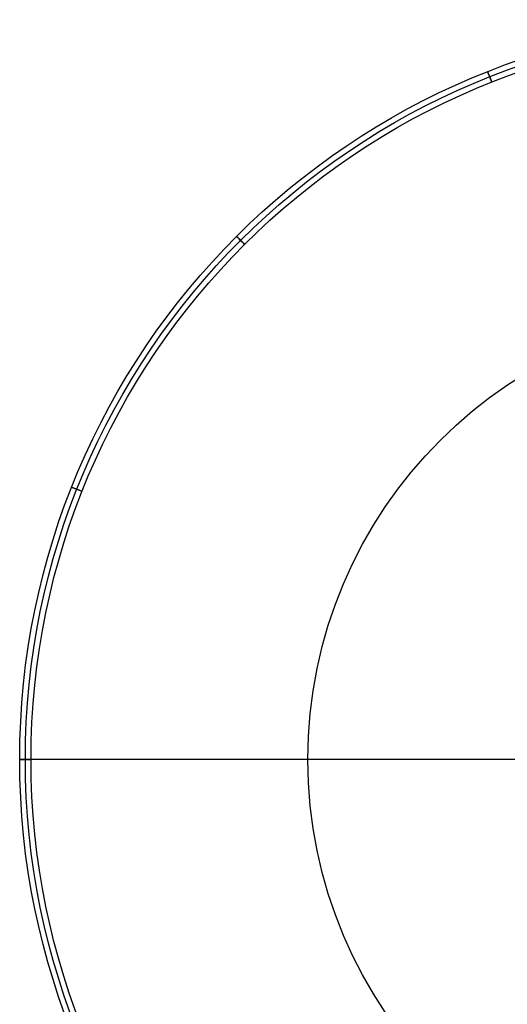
# Model space of a CAD drawing. Extents: x -1664 to 328, y -328 to 327.
# Tile 3 of 15: x -328 to -112, y -108 to 327. Entities that reach past the tile are written whole.
import ezdxf

# ---------------------------------------------------------------- set-up
doc = ezdxf.new("R2010")
doc.units = 0
for name, color, linetype in [('CORDONCINO_LAMP', 155, 'CONTINUOUS'), ('PAGLIA', 15, 'CONTINUOUS'), ('TESSUTO_LAMPADA', 27, 'CONTINUOUS')]:
    doc.layers.add(name, color=color, linetype=linetype)

msp = doc.modelspace()

# ---------------------------------------------------------------- linework, layer by layer
at = {"layer": 'CORDONCINO_LAMP'}
for centre, radius in [((0, 0, 1705.98), 327.5), ((0, 0, 1560.98), 327.5), ((0, 0, 1560.98), 325), ((0, 0, 1705.98), 325), ((0, 0, 1708.48), 325), ((0, 0, 1703.48), 325), ((0, 0, 1563.48), 325), ((0, 0, 1558.48), 325), ((0, 0, 1705.98), 322.5), ((0, 0, 1560.98), 322.5)]:
    msp.add_circle(centre, radius, dxfattribs=at)
at = {"layer": 'CORDONCINO_LAMP', "extrusion": (0.92979, 0.368091, 0)}
for centre in [(325, 1705.98, 0), (325, 1560.98, 0)]:
    msp.add_circle(centre, 2.5, dxfattribs=at)
at = {"layer": 'CORDONCINO_LAMP', "extrusion": (0.70711, 0.707104, 0)}
for centre in [(325, 1705.98, 0), (325, 1560.98, 0)]:
    msp.add_circle(centre, 2.5, dxfattribs=at)
at = {"layer": 'CORDONCINO_LAMP', "extrusion": (0.368099, 0.929787, 0)}
for centre in [(325, 1705.98, 0), (325, 1560.98, 0)]:
    msp.add_circle(centre, 2.5, dxfattribs=at)
at = {"layer": 'CORDONCINO_LAMP', "extrusion": (-1.49214e-13, 1, 0)}
msp.add_circle((325, 1705.98, 0), 2.5, dxfattribs=at)
at = {"layer": 'CORDONCINO_LAMP', "extrusion": (-3.21165e-13, 1, 0)}
msp.add_circle((325, 1560.98, 0), 2.5, dxfattribs=at)
at = {"layer": 'PAGLIA'}
msp.add_line((-325, 0, 1705.98), (-325, 0, 1560.98), dxfattribs=at)
for centre in [(0, 0, 1560.98), (0, 0, 1705.98), (0, 0, 1633.48)]:
    msp.add_circle(centre, 325, dxfattribs=at)
at = {"layer": 'TESSUTO_LAMPADA'}
msp.add_line((-75, 0, 1820.98), (-325, 0, 1705.98), dxfattribs=at)
for centre, radius in [((0, 0, 1705.98), 325), ((0, 0, 1763.48), 200)]:
    msp.add_circle(centre, radius, dxfattribs=at)

doc.saveas('drawing.dxf')
